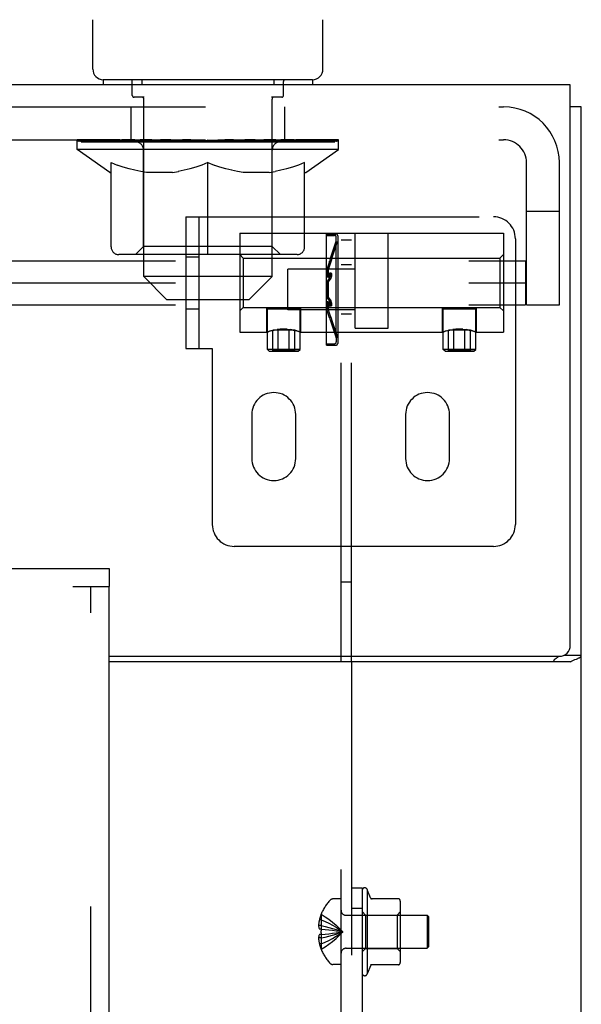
# Model space of a CAD drawing. Header units: inches. Extents: x 0 to 304, y 0 to 196.
# Tile 62 of 129: x 129.3 to 132.5, y 142.13 to 147.73. Entities that reach past the tile are written whole.
import ezdxf

# ---------------------------------------------------------------- set-up
doc = ezdxf.new("R2010")
doc.units = ezdxf.units.IN
doc.header["$LTSCALE"] = 16.696429
doc.header["$MEASUREMENT"] = 0
doc.linetypes.add('HIDDEN', pattern=[0.2, 0.1, -0.1])
doc.layers.get('0').update_dxf_attribs({"linetype": 'CONTINUOUS'})
doc.layers.add('DEFAULT_2', color=8, linetype='HIDDEN')
doc.layers.add('MAIN_DOOR_ASSEMBLY', color=7, linetype='CONTINUOUS')

msp = doc.modelspace()

# ---------------------------------------------------------------- linework, layer by layer
at = {"color": 7, "linetype": 'Continuous'}
for p, q in [((129.7209, 147.4461), (129.7209, 147.7273)), ((131.0309, 147.4461), (131.0309, 147.7273)), ((129.7809, 147.3861), (129.7809, 147.3561)), ((130.9709, 147.3861), (129.7809, 147.3861)), ((130.9709, 147.3861), (130.9709, 147.3561)), ((132.4384, 147.3561), (53.8134, 147.3561)), ((132.4384, 144.1686), (132.4384, 147.3561)), ((132.5009, 147.2311), (132.4384, 147.2311)), ((132.5009, 138.7931), (132.5009, 147.2311)), ((129.8134, 144.1061), (132.3759, 144.1061)), ((132.4403, 144.0749), (129.8134, 144.0749)), ((131.1337, 144.0749), (131.1337, 144.1061)), ((131.1937, 144.0749), (131.1937, 144.1061)), ((132.4034, 144.1125), (132.5009, 144.1125))]:
    msp.add_line(p, q, dxfattribs=at)
at = {"color": 3, "linetype": 'Continuous'}
for points in [[(132.3456, 144.0749), (132.3453, 144.0769), (132.3452, 144.0788), (132.3454, 144.0807), (132.3458, 144.0824), (132.3464, 144.0841), (132.3473, 144.0858), (132.3484, 144.0874), (132.3498, 144.0891), (132.3514, 144.0906), (132.3532, 144.0921), (132.3551, 144.0935), (132.3571, 144.0948), (132.3593, 144.0962)], [(132.3593, 144.0962), (132.3637, 144.0989), (132.3659, 144.1003), (132.3681, 144.1017), (132.3701, 144.1032), (132.3719, 144.1047), (132.3733, 144.1061)]]:
    msp.add_lwpolyline(points, dxfattribs=at)
at = {"color": 7, "linetype": 'Continuous'}
for points in [[(132.4403, 144.0749), (132.4426, 144.0766), (132.4453, 144.0783), (132.4485, 144.0801), (132.4521, 144.0818), (132.456, 144.0835), (132.4602, 144.0851), (132.4644, 144.0868), (132.4727, 144.09)], [(132.4727, 144.09), (132.4766, 144.0916), (132.4803, 144.0931), (132.4838, 144.0947), (132.4869, 144.0963), (132.4898, 144.0979), (132.4925, 144.0997), (132.4949, 144.1015), (132.4968, 144.1032), (132.4983, 144.105), (132.4994, 144.1068), (132.5003, 144.1086), (132.5008, 144.1105), (132.5009, 144.1125)]]:
    msp.add_lwpolyline(points, dxfattribs=at)
for centre, radius, start, end in [((129.7809, 147.4461), 0.06, 180, 270), ((130.9709, 147.4461), 0.06, 270, 360), ((132.3759, 144.1686), 0.0625, 270, 360)]:
    msp.add_arc(centre, radius, start, end, dxfattribs=at)
at = {"layer": 'DEFAULT_2', "color": 8, "linetype": 'HIDDEN'}
for p, q in [((129.9459, 147.2961), (129.9459, 147.3761)), ((130.0009, 147.3861), (130.0009, 147.3561)), ((130.7509, 147.3861), (130.7509, 147.3561)), ((130.8059, 147.2961), (130.8059, 147.3761)), ((130.0132, 147.2861), (129.9559, 147.2861)), ((130.0109, 146.2661), (130.0109, 147.2761)), ((130.7959, 147.2861), (130.7387, 147.2861)), ((130.7409, 146.2661), (130.7409, 147.2761)), ((128.6929, 147.2311), (132.0589, 147.2311)), ((129.9384, 147.0441), (129.9384, 147.2311)), ((130.8134, 147.0441), (130.8134, 147.2311)), ((128.6929, 147.0441), (132.0589, 147.0441)), ((129.6324, 146.9895), (129.6324, 147.0441)), ((129.6437, 147.0364), (129.6437, 147.0441)), ((129.6543, 147.0325), (129.6543, 147.0364)), ((129.6543, 147.0325), (131.0975, 147.0325)), ((129.6647, 147.0325), (129.6647, 147.0364)), ((129.6659, 147.0325), (129.6659, 147.0364)), ((129.6773, 147.0364), (129.6773, 147.0441)), ((129.6967, 147.0325), (129.6967, 147.0364)), ((129.699, 147.0325), (129.699, 147.0364)), ((129.732, 147.0364), (129.732, 147.0441)), ((129.7494, 147.0325), (129.7494, 147.0364)), ((129.7526, 147.0325), (129.7526, 147.0364)), ((129.9891, 147.036), (129.7601, 147.036)), ((129.8064, 147.0364), (129.8064, 147.0441)), ((129.8077, 147.0325), (129.8077, 147.036)), ((129.8084, 147.0325), (129.8084, 147.036)), ((129.8115, 147.0325), (129.8115, 147.036)), ((129.8211, 147.0325), (129.8211, 147.0364)), ((129.8213, 147.0325), (129.8213, 147.036)), ((129.8253, 147.0325), (129.8253, 147.0364)), ((129.8284, 147.0325), (129.8284, 147.0372)), ((129.8324, 147.0325), (129.8324, 147.036)), ((129.8517, 147.0325), (129.8517, 147.036)), ((129.8698, 147.0325), (129.8698, 147.036)), ((129.8722, 147.0325), (129.8722, 147.0392)), ((129.898, 147.0364), (129.898, 147.0441)), ((129.898, 147.0325), (129.898, 147.036)), ((129.9096, 147.0325), (129.9096, 147.0364)), ((129.9146, 147.0325), (129.9146, 147.0364)), ((129.9225, 147.0325), (129.9225, 147.036)), ((129.9382, 147.0325), (129.9382, 147.0409)), ((129.9588, 147.0325), (129.9588, 147.036)), ((129.9616, 147.0325), (129.9616, 147.036)), ((129.9891, 147.0325), (129.9891, 147.036)), ((130.0674, 147.036), (130.0017, 147.036)), ((130.0042, 147.0364), (130.0042, 147.0441)), ((130.0123, 147.0325), (130.0123, 147.0364)), ((130.018, 147.0325), (130.018, 147.0364)), ((130.0246, 147.0325), (130.0246, 147.0423)), ((130.0323, 147.0325), (130.0323, 147.036)), ((130.0436, 147.0325), (130.0436, 147.036)), ((130.0674, 147.0325), (130.0674, 147.036)), ((130.1551, 147.036), (130.0925, 147.036)), ((130.1163, 147.0325), (130.1163, 147.036)), ((130.1216, 147.0364), (130.1216, 147.0441)), ((130.1261, 147.0325), (130.1261, 147.0364)), ((130.1288, 147.0325), (130.1288, 147.0433)), ((130.1322, 147.0325), (130.1322, 147.0364)), ((130.1415, 147.0325), (130.1415, 147.0365)), ((130.1551, 147.0325), (130.1551, 147.036)), ((130.2495, 147.036), (130.1919, 147.036)), ((130.2081, 147.0325), (130.2081, 147.036)), ((130.2412, 147.036), (130.3332, 147.0416)), ((130.2468, 147.0364), (130.2468, 147.0441)), ((130.2475, 147.044), (130.2468, 147.0441)), ((130.2474, 147.0325), (130.2474, 147.0364)), ((130.2475, 147.0364), (130.2475, 147.0439)), ((130.2495, 147.0325), (130.2495, 147.036)), ((130.2524, 147.0325), (130.2524, 147.0367)), ((130.2538, 147.0325), (130.2538, 147.0364)), ((130.2968, 147.036), (130.3702, 147.036)), ((130.305, 147.0325), (130.305, 147.036)), ((130.3085, 147.036), (130.3085, 147.0401)), ((130.3332, 147.036), (130.3332, 147.0416)), ((130.3477, 147.0325), (130.3477, 147.036)), ((130.3729, 147.0365), (130.3727, 147.0364)), ((130.3727, 147.0325), (130.3727, 147.0364)), ((130.373, 147.0325), (130.373, 147.0365)), ((130.3759, 147.0364), (130.3759, 147.0441)), ((130.3759, 147.0441), (130.5107, 147.036)), ((130.3789, 147.0325), (130.3789, 147.0365)), ((130.3789, 147.0365), (130.3792, 147.0364)), ((130.3792, 147.0325), (130.3792, 147.0364)), ((130.4041, 147.0325), (130.4041, 147.036)), ((130.4041, 147.036), (130.455, 147.036)), ((130.4468, 147.0325), (130.4468, 147.036)), ((130.498, 147.0325), (130.498, 147.0364)), ((130.4994, 147.0325), (130.4994, 147.0367)), ((130.5024, 147.0325), (130.5024, 147.036)), ((130.5024, 147.036), (130.56, 147.036)), ((130.5044, 147.044), (130.505, 147.0441)), ((130.5044, 147.0364), (130.5044, 147.0439)), ((130.5045, 147.0325), (130.5045, 147.0364)), ((130.505, 147.0364), (130.505, 147.0441)), ((130.5438, 147.0325), (130.5438, 147.036)), ((130.5968, 147.0325), (130.5968, 147.036)), ((130.5968, 147.036), (130.6594, 147.036)), ((130.6103, 147.0325), (130.6103, 147.0365)), ((130.6197, 147.0325), (130.6197, 147.0364)), ((130.6231, 147.0325), (130.6231, 147.0433)), ((130.6258, 147.0325), (130.6258, 147.0364)), ((130.6302, 147.0364), (130.6302, 147.0441)), ((130.6356, 147.0325), (130.6356, 147.036)), ((130.6845, 147.0325), (130.6845, 147.036)), ((130.6845, 147.036), (130.7501, 147.036)), ((130.7083, 147.0325), (130.7083, 147.036)), ((130.7195, 147.0325), (130.7195, 147.036)), ((130.7272, 147.0325), (130.7272, 147.0423)), ((130.7339, 147.0325), (130.7339, 147.0364)), ((130.7396, 147.0325), (130.7396, 147.0364)), ((130.7477, 147.0364), (130.7477, 147.0441)), ((130.7628, 147.0325), (130.7628, 147.036)), ((130.7628, 147.036), (130.9917, 147.036)), ((130.7903, 147.0325), (130.7903, 147.036)), ((130.793, 147.0325), (130.793, 147.036)), ((130.8136, 147.0325), (130.8136, 147.0409)), ((130.8293, 147.0325), (130.8293, 147.036)), ((130.8373, 147.0325), (130.8373, 147.0364)), ((130.8423, 147.0325), (130.8423, 147.0364)), ((130.8538, 147.0364), (130.8538, 147.0441)), ((130.8539, 147.0325), (130.8539, 147.036)), ((130.8797, 147.0325), (130.8797, 147.0392)), ((130.8821, 147.0325), (130.8821, 147.036)), ((130.9002, 147.0325), (130.9002, 147.036)), ((130.9195, 147.0325), (130.9195, 147.036)), ((130.9234, 147.0325), (130.9234, 147.0372)), ((130.9266, 147.0325), (130.9266, 147.0364)), ((130.9306, 147.0325), (130.9306, 147.036)), ((130.9308, 147.0325), (130.9308, 147.0364)), ((130.9404, 147.0325), (130.9404, 147.036)), ((130.9435, 147.0325), (130.9435, 147.036)), ((130.9441, 147.0325), (130.9441, 147.036)), ((130.9455, 147.0364), (130.9455, 147.0441)), ((130.9992, 147.0325), (130.9992, 147.0364)), ((131.0025, 147.0325), (131.0025, 147.0364)), ((131.0198, 147.0364), (131.0198, 147.0441)), ((131.0529, 147.0325), (131.0529, 147.0364)), ((131.0551, 147.0325), (131.0551, 147.0364)), ((131.0746, 147.0364), (131.0746, 147.0441)), ((131.086, 147.0325), (131.086, 147.0364)), ((131.0871, 147.0325), (131.0871, 147.0364)), ((131.0975, 147.0325), (131.0975, 147.0364)), ((131.1081, 147.0364), (131.1081, 147.0441)), ((131.1194, 146.9895), (131.1194, 147.0441)), ((131.1194, 146.9895), (129.6324, 146.9895)), ((129.8188, 146.8589), (129.6324, 146.9895)), ((130.01, 146.4375), (130.01, 146.9859)), ((130.7418, 146.4375), (130.7418, 146.9859)), ((130.933, 146.8589), (131.1194, 146.9895)), ((129.8254, 146.4343), (129.8254, 146.914)), ((129.8254, 146.914), (129.8602, 146.9006)), ((129.8943, 146.8889), (129.8598, 146.9007)), ((129.9278, 146.8789), (129.8937, 146.8891)), ((129.9608, 146.8706), (129.9271, 146.8791)), ((129.9938, 146.8639), (129.9603, 146.8707)), ((130.0266, 146.8589), (129.9935, 146.864)), ((130.1748, 146.8589), (130.2079, 146.864)), ((130.2411, 146.8707), (130.2076, 146.8639)), ((130.2742, 146.8791), (130.2405, 146.8706)), ((130.3076, 146.8891), (130.2736, 146.8789)), ((130.3416, 146.9007), (130.3071, 146.8889)), ((130.3759, 146.914), (130.3412, 146.9006)), ((130.3759, 146.3909), (130.3759, 146.914)), ((130.3759, 146.914), (130.4107, 146.9006)), ((130.4448, 146.8889), (130.4103, 146.9007)), ((130.4783, 146.8789), (130.4442, 146.8891)), ((130.5113, 146.8706), (130.4776, 146.8791)), ((130.5443, 146.8639), (130.5108, 146.8707)), ((130.5771, 146.8589), (130.544, 146.864)), ((130.7253, 146.8589), (130.7584, 146.864)), ((130.7916, 146.8707), (130.7581, 146.8639)), ((130.8247, 146.8791), (130.791, 146.8706)), ((130.8581, 146.8891), (130.8241, 146.8789)), ((130.8921, 146.9007), (130.8576, 146.8889)), ((130.9264, 146.914), (130.8917, 146.9006)), ((130.9264, 146.4343), (130.9264, 146.914)), ((132.1889, 146.1061), (132.1889, 146.9141)), ((132.3759, 146.1061), (132.3759, 146.9141)), ((129.8188, 146.8589), (129.8254, 146.8589)), ((130.1748, 146.8589), (130.0266, 146.8589)), ((130.7253, 146.8589), (130.5771, 146.8589)), ((130.9264, 146.8589), (130.933, 146.8589)), ((130.2509, 146.6061), (130.2509, 145.8561)), ((130.2509, 146.6061), (132.0009, 146.6061)), ((130.3259, 145.8561), (130.3259, 146.6061)), ((132.3759, 146.6361), (132.1889, 146.6361)), ((130.5574, 146.5121), (130.5574, 145.9501)), ((130.5574, 146.5121), (132.0574, 146.5121)), ((131.0517, 146.5001), (131.0517, 146.5081)), ((131.0517, 146.5081), (131.1047, 146.5081)), ((131.0517, 145.8841), (131.0517, 146.5001)), ((131.0517, 146.5001), (131.0967, 146.5001)), ((131.1067, 146.4671), (131.1067, 146.4901)), ((131.1147, 146.4981), (131.1147, 145.8861)), ((131.1337, 144.1061), (131.1337, 146.4734)), ((131.1937, 146.4734), (131.1337, 146.4734)), ((131.1937, 144.1061), (131.1937, 146.4734)), ((131.2137, 145.9721), (131.2137, 146.5121)), ((131.4012, 145.9721), (131.4012, 146.5121)), ((132.0574, 146.5121), (132.0574, 145.9501)), ((132.1259, 146.4811), (132.1259, 144.8561)), ((130.01, 146.4375), (129.9634, 146.3909)), ((130.7418, 146.4375), (130.01, 146.4375)), ((130.7418, 146.4375), (130.7884, 146.3909)), ((131.072, 146.3649), (131.1067, 146.4671)), ((131.0795, 146.3623), (131.1144, 146.465)), ((131.1067, 145.9171), (131.1067, 146.4671)), ((131.1147, 146.4666), (131.1144, 146.465)), ((130.883, 146.3909), (129.8688, 146.3909)), ((130.2509, 146.3791), (130.3259, 146.3791)), ((130.5774, 146.3716), (130.5574, 146.3916)), ((130.5774, 146.3716), (130.5774, 146.0906)), ((130.5774, 146.3716), (132.0374, 146.3716)), ((131.0704, 146.36), (131.0693, 146.3563)), ((131.0716, 146.3638), (131.0704, 146.3599)), ((131.072, 146.365), (131.0713, 146.3627)), ((131.0796, 146.3624), (131.072, 146.365)), ((131.078, 146.3574), (131.0768, 146.3538)), ((131.0792, 146.3612), (131.078, 146.3574)), ((131.0796, 146.3624), (131.0788, 146.3601)), ((132.0374, 146.3716), (132.0574, 146.3916)), ((132.0374, 146.3716), (132.0374, 146.0906)), ((125.1824, 146.3561), (132.1824, 146.3561)), ((130.8317, 146.0766), (130.8317, 146.3076)), ((131.2137, 146.3076), (130.8317, 146.3076)), ((131.0679, 146.3522), (131.0527, 146.3071)), ((131.0527, 146.3071), (131.0527, 146.2629)), ((131.0603, 146.3046), (131.0527, 146.3071)), ((131.0755, 146.3496), (131.0603, 146.3046)), ((131.0603, 146.3046), (131.0603, 146.2613)), ((131.0671, 146.35), (131.0686, 146.3543)), ((131.0693, 146.3564), (131.0679, 146.3522)), ((131.0747, 146.3474), (131.0762, 146.3518)), ((131.0755, 146.3497), (131.0775, 146.3557)), ((131.1937, 146.3326), (131.1337, 146.3326)), ((132.1824, 146.3561), (132.1824, 146.1061)), ((130.7409, 146.2661), (130.0109, 146.2661)), ((130.1409, 146.1361), (130.0109, 146.2661)), ((130.6109, 146.1361), (130.7409, 146.2661)), ((131.0671, 146.2843), (131.0527, 146.2629)), ((131.0603, 146.2613), (131.0527, 146.2629)), ((131.0671, 146.2579), (131.0527, 146.2363)), ((131.0747, 146.2828), (131.0603, 146.2613)), ((131.0747, 146.2568), (131.0603, 146.2354)), ((131.0671, 146.2843), (131.0679, 146.2852)), ((131.0679, 146.2591), (131.0671, 146.2579)), ((131.0699, 146.2642), (131.0693, 146.2623)), ((131.0774, 146.2848), (131.0698, 146.2862)), ((131.0774, 146.2848), (131.0698, 146.2862)), ((131.0704, 146.2663), (131.0699, 146.2641)), ((131.0709, 146.2684), (131.0704, 146.2661)), ((131.0713, 146.2705), (131.0709, 146.2682)), ((131.0716, 146.2727), (131.0713, 146.2703)), ((131.0718, 146.2748), (131.0716, 146.2724)), ((131.0747, 146.2828), (131.0755, 146.2837)), ((131.0755, 146.258), (131.0747, 146.2568)), ((131.0775, 146.2631), (131.0768, 146.2612)), ((131.0775, 146.2631), (131.078, 146.2651)), ((131.0789, 146.2693), (131.0785, 146.2671)), ((131.0792, 146.2715), (131.0788, 146.2692)), ((131.0794, 146.2735), (131.0792, 146.2712)), ((125.1824, 146.2311), (132.1824, 146.2311)), ((131.0527, 146.2363), (131.0527, 146.1479)), ((131.0603, 146.2354), (131.0527, 146.2363)), ((131.0603, 146.2354), (131.0603, 146.1489)), ((130.1409, 146.1361), (130.6109, 146.1361)), ((131.0603, 146.1489), (131.0527, 146.1479)), ((131.0527, 146.1479), (131.0671, 146.1264)), ((131.0603, 146.1489), (131.0747, 146.1275)), ((125.1824, 146.1061), (132.1824, 146.1061)), ((130.2509, 146.0831), (130.3259, 146.0831)), ((130.5774, 146.0906), (130.5574, 146.0706)), ((130.5774, 146.0906), (132.0374, 146.0906)), ((130.7109, 145.9501), (130.7109, 146.0906)), ((130.7242, 146.0906), (130.7142, 146.0806)), ((130.7142, 145.8521), (130.7142, 146.0806)), ((130.9007, 146.0806), (130.7142, 146.0806)), ((130.8907, 146.0906), (130.9007, 146.0806)), ((130.9007, 145.8521), (130.9007, 146.0806)), ((130.9039, 145.9501), (130.9039, 146.0906)), ((131.0603, 146.1229), (131.0527, 146.1214)), ((131.0527, 146.1214), (131.0527, 146.0771)), ((131.0527, 146.1214), (131.0671, 146.1)), ((131.0603, 146.0797), (131.0527, 146.0771)), ((131.0679, 146.0321), (131.0527, 146.0771)), ((131.0603, 146.1229), (131.0603, 146.0797)), ((131.0603, 146.1229), (131.0747, 146.1015)), ((131.0755, 146.0346), (131.0603, 146.0797)), ((131.0671, 146.1264), (131.0679, 146.1251)), ((131.0679, 146.099), (131.0671, 146.1)), ((131.0686, 146.1237), (131.0679, 146.1251)), ((131.0686, 146.1237), (131.0693, 146.1219)), ((131.0693, 146.122), (131.0699, 146.12)), ((131.0698, 146.098), (131.0774, 146.0995)), ((131.0698, 146.098), (131.0774, 146.0995)), ((131.0699, 146.1201), (131.0704, 146.118)), ((131.0704, 146.1181), (131.0709, 146.1159)), ((131.0709, 146.116), (131.0713, 146.1137)), ((131.0713, 146.1139), (131.0716, 146.1116)), ((131.0747, 146.1275), (131.0755, 146.1262)), ((131.0755, 146.1005), (131.0747, 146.1015)), ((131.0762, 146.1248), (131.0755, 146.1262)), ((131.0762, 146.1248), (131.0768, 146.123)), ((131.0768, 146.1231), (131.0775, 146.1211)), ((131.0774, 146.1212), (131.078, 146.1191)), ((131.078, 146.1193), (131.0785, 146.117)), ((131.0785, 146.1172), (131.0789, 146.1149)), ((131.7109, 145.9501), (131.7109, 146.0906)), ((131.7242, 146.0906), (131.7142, 146.0806)), ((131.7142, 145.8521), (131.7142, 146.0806)), ((131.9007, 146.0806), (131.7142, 146.0806)), ((131.8907, 146.0906), (131.9007, 146.0806)), ((131.9007, 145.8521), (131.9007, 146.0806)), ((131.9039, 145.9501), (131.9039, 146.0906)), ((132.0374, 146.0906), (132.0574, 146.0706)), ((132.1889, 146.1061), (132.3759, 146.1061)), ((131.2137, 146.0766), (130.8317, 146.0766)), ((131.0671, 146.0343), (131.0686, 146.0299)), ((131.0679, 146.0321), (131.0693, 146.0279)), ((131.0693, 146.0279), (131.0704, 146.0242)), ((131.0704, 146.0243), (131.0716, 146.0205)), ((131.072, 146.0193), (131.0796, 146.0218)), ((131.0747, 146.0368), (131.0762, 146.0325)), ((131.0755, 146.0346), (131.0768, 146.0304)), ((131.0762, 146.0325), (131.0775, 146.0285)), ((131.0774, 146.0286), (131.0785, 146.0253)), ((131.0796, 146.0218), (131.0794, 146.0224)), ((131.0795, 146.022), (131.1144, 145.9192)), ((131.1937, 146.0516), (131.1337, 146.0516)), ((131.0716, 146.0206), (131.072, 146.0193)), ((131.072, 146.0193), (131.0719, 146.0194)), ((131.072, 146.0194), (131.1067, 145.9171)), ((131.2137, 145.9721), (131.4012, 145.9721)), ((130.5574, 145.9501), (130.7109, 145.9501)), ((130.7109, 145.9501), (130.7128, 145.9508)), ((130.7114, 145.9503), (130.7109, 145.9501)), ((130.727, 145.9552), (130.7325, 145.9568)), ((130.7325, 145.9568), (130.7387, 145.9584)), ((130.7387, 145.9584), (130.7456, 145.9601)), ((130.7451, 145.8445), (130.7451, 145.9606)), ((130.8698, 145.9606), (130.7451, 145.9606)), ((130.7455, 145.9601), (130.753, 145.9617)), ((130.7529, 145.9617), (130.7609, 145.9632)), ((130.7763, 145.8445), (130.7763, 145.9606)), ((130.8386, 145.8445), (130.8386, 145.9606)), ((130.854, 145.9631), (130.8455, 145.9645)), ((130.8698, 145.8445), (130.8698, 145.9606)), ((130.8927, 145.9538), (130.8879, 145.9552)), ((130.9021, 145.9508), (130.8998, 145.9515)), ((130.9039, 145.9501), (131.7109, 145.9501)), ((131.1067, 145.9171), (131.1067, 145.8941)), ((131.1147, 145.9176), (131.1144, 145.9192)), ((131.7109, 145.9501), (131.7128, 145.9508)), ((131.7114, 145.9503), (131.7109, 145.9501)), ((131.727, 145.9552), (131.7325, 145.9568)), ((131.7325, 145.9568), (131.7387, 145.9584)), ((131.7387, 145.9584), (131.7456, 145.9601)), ((131.7451, 145.8445), (131.7451, 145.9606)), ((131.8698, 145.9606), (131.7451, 145.9606)), ((131.7455, 145.9601), (131.753, 145.9617)), ((131.7529, 145.9617), (131.7609, 145.9632)), ((131.7763, 145.8445), (131.7763, 145.9606)), ((131.8386, 145.8445), (131.8386, 145.9606)), ((131.854, 145.9631), (131.8455, 145.9645)), ((131.8698, 145.8445), (131.8698, 145.9606)), ((131.8927, 145.9538), (131.8879, 145.9552)), ((131.9021, 145.9508), (131.8998, 145.9515)), ((131.9039, 145.9501), (132.0574, 145.9501)), ((130.2509, 145.8561), (130.4009, 145.8561)), ((130.4009, 145.8561), (130.4009, 144.8561)), ((131.0517, 145.8761), (131.0517, 145.8841)), ((131.0517, 145.8841), (131.0967, 145.8841)), ((131.0517, 145.8761), (131.1047, 145.8761)), ((130.9007, 145.8521), (130.7142, 145.8521)), ((130.7255, 145.8422), (130.7142, 145.8521)), ((130.7255, 145.8422), (130.7451, 145.8445)), ((130.7255, 145.8422), (130.8894, 145.8422)), ((130.8894, 145.8422), (130.8698, 145.8445)), ((130.8894, 145.8422), (130.9007, 145.8521)), ((131.9007, 145.8521), (131.7142, 145.8521)), ((131.7255, 145.8422), (131.7142, 145.8521)), ((131.7255, 145.8422), (131.7451, 145.8445)), ((131.7255, 145.8422), (131.8894, 145.8422)), ((131.8894, 145.8422), (131.8698, 145.8445)), ((131.8894, 145.8422), (131.9007, 145.8521)), ((130.6259, 145.4811), (130.6259, 145.2311)), ((130.8759, 145.2311), (130.8759, 145.4811)), ((131.5009, 145.4811), (131.5009, 145.2311)), ((131.7509, 145.2311), (131.7509, 145.4811)), ((132.0009, 144.7311), (130.5259, 144.7311)), ((131.1937, 144.5271), (131.1337, 144.5271)), ((131.1337, 141.2234), (131.1337, 144.0749)), ((131.1937, 144.0749), (131.1937, 137.5389)), ((131.1937, 142.7889), (131.2537, 142.7889)), ((131.2537, 142.7889), (131.2537, 137.5389)), ((131.2837, 142.3039), (131.2837, 142.7739)), ((131.3013, 142.7328), (131.2837, 142.7739)), ((131.1337, 142.7254), (131.0871, 142.7254)), ((131.4601, 142.7264), (131.3004, 142.7264)), ((131.1937, 142.6726), (131.2537, 142.6726)), ((131.4727, 142.3872), (131.4727, 142.6906)), ((131.0203, 142.6074), (131.0103, 142.6074)), ((131.0207, 142.6381), (131.0203, 142.6384)), ((131.0203, 142.6372), (131.0207, 142.6381)), ((131.0203, 142.6372), (131.0203, 142.5544)), ((131.1619, 142.6329), (131.6237, 142.6329)), ((131.2737, 142.6339), (131.2537, 142.6539)), ((131.2737, 142.6339), (131.2737, 142.4439)), ((131.2737, 142.6339), (131.4527, 142.6339)), ((131.4527, 142.6339), (131.4727, 142.6539)), ((131.4527, 142.6339), (131.4527, 142.4439)), ((131.6237, 142.6329), (131.6237, 142.4449)), ((131.6337, 142.6229), (131.6237, 142.6329)), ((131.6337, 142.4549), (131.6337, 142.6229)), ((131.0203, 142.5738), (131.0054, 142.5738)), ((131.0203, 142.5544), (131.0103, 142.5544)), ((131.0203, 142.5544), (131.0207, 142.5543)), ((131.0203, 142.5544), (131.0428, 142.5522)), ((131.0203, 142.504), (131.0054, 142.504)), ((131.0203, 142.5234), (131.0103, 142.5234)), ((131.0203, 142.5234), (131.0428, 142.5255)), ((131.0203, 142.5234), (131.0203, 142.4406)), ((131.0207, 142.5234), (131.0203, 142.5234)), ((131.0425, 142.5255), (131.0643, 142.5279)), ((131.064, 142.5278), (131.0852, 142.5303)), ((131.085, 142.5303), (131.1055, 142.533)), ((131.0203, 142.4704), (131.0103, 142.4704)), ((131.0207, 142.4396), (131.0203, 142.4406)), ((131.0207, 142.4396), (131.0203, 142.4394)), ((131.1619, 142.4449), (131.6237, 142.4449)), ((131.2737, 142.4439), (131.2537, 142.4239)), ((131.2737, 142.4439), (131.4527, 142.4439)), ((131.4527, 142.4439), (131.4727, 142.4239)), ((131.6337, 142.4549), (131.6237, 142.4449)), ((131.1337, 142.3524), (131.0871, 142.3524)), ((131.3013, 142.3449), (131.2837, 142.3039)), ((131.4601, 142.3514), (131.3004, 142.3514))]:
    msp.add_line(p, q, dxfattribs=at)
for points in [[(131.0698, 146.2862), (131.0693, 146.2862), (131.0686, 146.2859), (131.0679, 146.2852)], [(131.0679, 146.2591), (131.0686, 146.2606), (131.0693, 146.2623)], [(131.0686, 146.2859), (131.0693, 146.2862), (131.0698, 146.2862)], [(131.0718, 146.2748), (131.072, 146.2768), (131.072, 146.2787), (131.0719, 146.2804), (131.0718, 146.282), (131.0716, 146.2833), (131.0713, 146.2845), (131.0709, 146.2853), (131.0704, 146.2859), (131.0698, 146.2862)], [(131.0698, 146.2862), (131.0699, 146.2862), (131.0704, 146.2859), (131.0709, 146.2853), (131.0713, 146.2844), (131.0716, 146.2832), (131.0718, 146.2818), (131.072, 146.2802), (131.072, 146.2785), (131.0719, 146.2765), (131.0718, 146.2745)], [(131.0774, 146.2848), (131.0768, 146.2847), (131.0762, 146.2844), (131.0755, 146.2837)], [(131.0755, 146.2581), (131.0762, 146.2595), (131.0768, 146.2612)], [(131.0762, 146.2844), (131.0768, 146.2847), (131.0774, 146.2848)], [(131.0794, 146.2735), (131.0795, 146.2755), (131.0796, 146.2774), (131.0795, 146.2791), (131.0794, 146.2806), (131.0792, 146.282), (131.0788, 146.2831), (131.0785, 146.2839), (131.078, 146.2845), (131.0774, 146.2848)], [(131.0774, 146.2848), (131.078, 146.2845), (131.0785, 146.2839), (131.0789, 146.283), (131.0792, 146.2819), (131.0794, 146.2805), (131.0795, 146.2789), (131.0796, 146.2772), (131.0795, 146.2753), (131.0794, 146.2733)], [(131.0785, 146.2672), (131.078, 146.265), (131.0774, 146.263)], [(131.0679, 146.099), (131.0686, 146.0984), (131.0693, 146.0981), (131.0698, 146.098)], [(131.0698, 146.098), (131.0693, 146.0981), (131.0686, 146.0984)], [(131.0716, 146.1118), (131.0718, 146.1095), (131.072, 146.1075), (131.072, 146.1056), (131.0719, 146.1038), (131.0718, 146.1023), (131.0716, 146.1009), (131.0713, 146.0998), (131.0709, 146.0989), (131.0704, 146.0983), (131.0698, 146.098)], [(131.0698, 146.098), (131.0699, 146.0981), (131.0704, 146.0984), (131.0709, 146.099), (131.0713, 146.0999), (131.0716, 146.101), (131.0718, 146.1024), (131.072, 146.104), (131.072, 146.1058), (131.0719, 146.1077), (131.0718, 146.1097)], [(131.0755, 146.1005), (131.0762, 146.0999), (131.0768, 146.0995), (131.0774, 146.0995)], [(131.0774, 146.0995), (131.0768, 146.0995), (131.0762, 146.0999)], [(131.0788, 146.1151), (131.0792, 146.1128), (131.0794, 146.1107), (131.0795, 146.1087), (131.0796, 146.1069), (131.0795, 146.1051), (131.0794, 146.1036), (131.0792, 146.1023), (131.0788, 146.1012), (131.0785, 146.1003), (131.078, 146.0998), (131.0774, 146.0995)], [(131.0774, 146.0995), (131.078, 146.0998), (131.0785, 146.1004), (131.0789, 146.1013), (131.0792, 146.1024), (131.0794, 146.1038), (131.0795, 146.1053), (131.0796, 146.1071), (131.0795, 146.109), (131.0794, 146.111), (131.0792, 146.113)], [(131.0785, 146.0254), (131.0795, 146.022), (131.0796, 146.0218)], [(130.7609, 145.9631), (130.7694, 145.9645), (130.7784, 145.9656), (130.7878, 145.9665), (130.7975, 145.967), (130.8074, 145.9672)], [(130.8074, 145.9672), (130.7974, 145.967), (130.7878, 145.9665), (130.7784, 145.9656), (130.7694, 145.9645)], [(130.8271, 145.9665), (130.8174, 145.967), (130.8074, 145.9672)], [(130.8174, 145.967), (130.8271, 145.9665), (130.8365, 145.9656), (130.8455, 145.9645), (130.8539, 145.9632), (130.8619, 145.9617), (130.8693, 145.9601), (130.8761, 145.9584), (130.8823, 145.9568), (130.8879, 145.9552), (130.8926, 145.9538), (130.8966, 145.9526), (130.8998, 145.9515), (130.9021, 145.9508), (130.9039, 145.9501)], [(131.7609, 145.9631), (131.7694, 145.9645), (131.7784, 145.9656), (131.7878, 145.9665), (131.7975, 145.967), (131.8074, 145.9672)], [(131.8074, 145.9672), (131.7974, 145.967), (131.7878, 145.9665), (131.7784, 145.9656), (131.7694, 145.9645)], [(131.8271, 145.9665), (131.8174, 145.967), (131.8074, 145.9672)], [(131.8174, 145.967), (131.8271, 145.9665), (131.8365, 145.9656), (131.8455, 145.9645), (131.8539, 145.9632), (131.8619, 145.9617), (131.8693, 145.9601), (131.8761, 145.9584), (131.8823, 145.9568), (131.8879, 145.9552), (131.8926, 145.9538), (131.8966, 145.9526), (131.8998, 145.9515), (131.9021, 145.9508), (131.9039, 145.9501)], [(130.7325, 145.9568), (130.727, 145.9552), (130.7222, 145.9538), (130.7182, 145.9525), (130.7151, 145.9515), (130.7128, 145.9508)], [(130.7128, 145.9508), (130.7151, 145.9515), (130.7182, 145.9526), (130.7222, 145.9538)], [(130.8824, 145.9568), (130.8762, 145.9584), (130.8693, 145.9601), (130.8619, 145.9617)], [(131.7325, 145.9568), (131.727, 145.9552), (131.7222, 145.9538), (131.7182, 145.9525), (131.7151, 145.9515), (131.7128, 145.9508)], [(131.7128, 145.9508), (131.7151, 145.9515), (131.7182, 145.9526), (131.7222, 145.9538)], [(131.8824, 145.9568), (131.8762, 145.9584), (131.8693, 145.9601), (131.8619, 145.9617)], [(130.7494, 145.8449), (130.7483, 145.8448), (130.7472, 145.8447), (130.7461, 145.8446), (130.7451, 145.8445)], [(130.7494, 145.8449), (130.7504, 145.845), (130.7515, 145.845), (130.7526, 145.8451)], [(130.7763, 145.8445), (130.7744, 145.8447), (130.7725, 145.8448), (130.7707, 145.845), (130.769, 145.8451), (130.7673, 145.8451), (130.7657, 145.8452), (130.7642, 145.8452), (130.7628, 145.8453), (130.7614, 145.8453), (130.7602, 145.8453), (130.759, 145.8453), (130.7579, 145.8453), (130.7568, 145.8452), (130.7557, 145.8452), (130.7547, 145.8452), (130.7536, 145.8451), (130.7526, 145.8451)], [(130.7547, 145.8452), (130.7557, 145.8452), (130.7568, 145.8452), (130.7579, 145.8453), (130.759, 145.8453), (130.7602, 145.8453), (130.7615, 145.8453), (130.7628, 145.8453)], [(130.7642, 145.8452), (130.7657, 145.8452), (130.7673, 145.8451), (130.769, 145.8451), (130.7707, 145.845), (130.7725, 145.8448), (130.7744, 145.8447), (130.7763, 145.8445)], [(130.8623, 145.8451), (130.8612, 145.8451), (130.8602, 145.8452), (130.8591, 145.8452), (130.8581, 145.8452), (130.857, 145.8453), (130.8558, 145.8453), (130.8547, 145.8453), (130.8534, 145.8453), (130.8521, 145.8453), (130.8506, 145.8452), (130.8491, 145.8452), (130.8475, 145.8451), (130.8459, 145.8451), (130.8441, 145.845), (130.8423, 145.8448), (130.8405, 145.8447), (130.8386, 145.8445)], [(130.8386, 145.8445), (130.8405, 145.8447), (130.8423, 145.8448), (130.8441, 145.845)], [(130.8459, 145.8451), (130.8475, 145.8451), (130.8491, 145.8452), (130.8507, 145.8452), (130.8521, 145.8453), (130.8534, 145.8453), (130.8547, 145.8453), (130.8558, 145.8453), (130.857, 145.8453), (130.8581, 145.8452), (130.8591, 145.8452), (130.8602, 145.8452)], [(130.8623, 145.8451), (130.8634, 145.845), (130.8644, 145.845), (130.8655, 145.8449)], [(130.8698, 145.8445), (130.8687, 145.8446), (130.8677, 145.8447), (130.8666, 145.8448), (130.8655, 145.8449)], [(131.7494, 145.8449), (131.7483, 145.8448), (131.7472, 145.8447), (131.7461, 145.8446), (131.7451, 145.8445)], [(131.7494, 145.8449), (131.7504, 145.845), (131.7515, 145.845), (131.7526, 145.8451)], [(131.7763, 145.8445), (131.7744, 145.8447), (131.7725, 145.8448), (131.7707, 145.845), (131.769, 145.8451), (131.7673, 145.8451), (131.7657, 145.8452), (131.7642, 145.8452), (131.7628, 145.8453), (131.7614, 145.8453), (131.7602, 145.8453), (131.759, 145.8453), (131.7579, 145.8453), (131.7568, 145.8452), (131.7557, 145.8452), (131.7547, 145.8452), (131.7536, 145.8451), (131.7526, 145.8451)], [(131.7547, 145.8452), (131.7557, 145.8452), (131.7568, 145.8452), (131.7579, 145.8453), (131.759, 145.8453), (131.7602, 145.8453), (131.7615, 145.8453), (131.7628, 145.8453)], [(131.7642, 145.8452), (131.7657, 145.8452), (131.7673, 145.8451), (131.769, 145.8451), (131.7707, 145.845), (131.7725, 145.8448), (131.7744, 145.8447), (131.7763, 145.8445)], [(131.8623, 145.8451), (131.8612, 145.8451), (131.8602, 145.8452), (131.8591, 145.8452), (131.8581, 145.8452), (131.857, 145.8453), (131.8558, 145.8453), (131.8547, 145.8453), (131.8534, 145.8453), (131.8521, 145.8453), (131.8506, 145.8452), (131.8491, 145.8452), (131.8475, 145.8451), (131.8459, 145.8451), (131.8441, 145.845), (131.8423, 145.8448), (131.8405, 145.8447), (131.8386, 145.8445)], [(131.8386, 145.8445), (131.8405, 145.8447), (131.8423, 145.8448), (131.8441, 145.845)], [(131.8459, 145.8451), (131.8475, 145.8451), (131.8491, 145.8452), (131.8507, 145.8452), (131.8521, 145.8453), (131.8534, 145.8453), (131.8547, 145.8453), (131.8558, 145.8453), (131.857, 145.8453), (131.8581, 145.8452), (131.8591, 145.8452), (131.8602, 145.8452)], [(131.8623, 145.8451), (131.8634, 145.845), (131.8644, 145.845), (131.8655, 145.8449)], [(131.8698, 145.8445), (131.8687, 145.8446), (131.8677, 145.8447), (131.8666, 145.8448), (131.8655, 145.8449)], [(131.0103, 142.6074), (131.0093, 142.6029), (131.0084, 142.5986), (131.0076, 142.5943), (131.007, 142.5901), (131.0065, 142.5859), (131.006, 142.5819), (131.0056, 142.5778), (131.0054, 142.5738)], [(131.0203, 142.6074), (131.0425, 142.5979), (131.064, 142.5877), (131.085, 142.5767), (131.1054, 142.5649), (131.1251, 142.5523), (131.1443, 142.5389)], [(131.0207, 142.6381), (131.0428, 142.6244), (131.0643, 142.6096), (131.0852, 142.5936), (131.1055, 142.5765), (131.1252, 142.5583), (131.1443, 142.5389)], [(131.0054, 142.5738), (131.0058, 142.5706), (131.0063, 142.5673), (131.0071, 142.5641), (131.008, 142.5608), (131.009, 142.5576), (131.0103, 142.5544)], [(131.0203, 142.5738), (131.0425, 142.569), (131.064, 142.5638), (131.085, 142.5581), (131.1054, 142.5521), (131.1251, 142.5457), (131.1443, 142.5389)], [(131.0207, 142.5543), (131.0205, 142.5492), (131.0204, 142.544)], [(131.0425, 142.5522), (131.0643, 142.5499), (131.0852, 142.5474), (131.1055, 142.5447), (131.1252, 142.5419), (131.1443, 142.5389)], [(131.064, 142.5499), (131.085, 142.5474), (131.1054, 142.5448), (131.1251, 142.5419), (131.1443, 142.5389)], [(131.0103, 142.5234), (131.009, 142.5202), (131.008, 142.5169), (131.0071, 142.5137), (131.0063, 142.5104), (131.0058, 142.5072), (131.0054, 142.504)], [(131.0054, 142.504), (131.0056, 142.5), (131.006, 142.4959), (131.0065, 142.4918), (131.007, 142.4877), (131.0076, 142.4835), (131.0084, 142.4792), (131.0093, 142.4748), (131.0103, 142.4704)], [(131.0204, 142.5337), (131.0203, 142.5389), (131.0204, 142.544)], [(131.0203, 142.4704), (131.0425, 142.4798), (131.064, 142.4901), (131.085, 142.5011), (131.1054, 142.5129), (131.1251, 142.5255), (131.1443, 142.5389)], [(131.0203, 142.504), (131.0425, 142.5088), (131.064, 142.514), (131.085, 142.5196), (131.1054, 142.5256), (131.1251, 142.5321), (131.1443, 142.5389)], [(131.0204, 142.5337), (131.0205, 142.5286), (131.0207, 142.5234)], [(131.0207, 142.4396), (131.0428, 142.4533), (131.0643, 142.4681), (131.0852, 142.4841), (131.1055, 142.5012), (131.1252, 142.5195), (131.1443, 142.5389)], [(131.1054, 142.533), (131.1251, 142.5359), (131.1443, 142.5389)], [(131.1055, 142.533), (131.1252, 142.5359), (131.1443, 142.5389)]]:
    msp.add_lwpolyline(points, dxfattribs=at)
for centre, radius, start, end in [((129.9359, 147.3761), 0.01, 0, 90), ((130.8159, 147.3761), 0.01, 90, 180), ((129.9559, 147.2961), 0.01, 180, 270), ((130.0009, 147.2761), 0.01, 0, 90), ((130.7509, 147.2761), 0.01, 90, 180), ((130.7959, 147.2961), 0.01, 270, 360), ((132.0589, 146.9141), 0.317, 0, 90), ((129.9634, 146.9859), 0.0466, 0, 90), ((130.7884, 146.9859), 0.0466, 90, 180), ((132.0589, 146.9141), 0.13, 0, 90), ((132.0009, 146.4811), 0.125, 0, 90), ((131.0967, 146.4901), 0.01, 360, 90), ((131.1047, 146.4981), 0.01, 360, 90), ((129.8688, 146.4343), 0.0434, 180, 270), ((130.883, 146.4343), 0.0434, 270, 360), ((131.0967, 145.8941), 0.01, 270, 0), ((131.1047, 145.8861), 0.01, 270, 0), ((130.8074, 145.2226), 0.6227, 87.13, 92.87), ((131.8074, 145.2226), 0.6227, 87.13, 92.87), ((130.7509, 145.4811), 0.125, 0, 180), ((131.6259, 145.4811), 0.125, 0, 180), ((130.7509, 145.2311), 0.125, 180, 360), ((131.6259, 145.2311), 0.125, 180, 360), ((130.5259, 144.8561), 0.125, 180, 270), ((132.0009, 144.8561), 0.125, 270, 360), ((131.2687, 142.7739), 0.015, 0.0001, 180), ((131.2625, 142.5389), 0.2618, 136.4862, 157.6643), ((131.0871, 142.7054), 0.02, 90, 136.4862), ((131.3106, 142.7364), 0.01, 200.8463, 270), ((131.4601, 142.7164), 0.01, 11.3409, 90), ((131.3315, 142.6906), 0.1412, 0, 11.3412), ((131.1619, 142.6611), 0.0282, 180, 270), ((131.2625, 142.5389), 0.2614, 157.9106, 164.8059), ((131.2625, 142.5389), 0.2614, 195.1941, 202.0894), ((131.2625, 142.5389), 0.2618, 202.3357, 223.5138), ((131.1619, 142.4167), 0.0282, 90, 180), ((131.3315, 142.3872), 0.1412, 348.6588, 360), ((131.0871, 142.3724), 0.02, 223.5138, 270), ((131.3106, 142.3414), 0.01, 90, 159.1537), ((131.4601, 142.3614), 0.01, 270, 348.6591), ((131.2687, 142.3039), 0.015, 180, 359.9999)]:
    msp.add_arc(centre, radius, start, end, dxfattribs=at)
for centre, major_axis, ratio, start_param, end_param in [((130.3759, 147.0441), (0.7435, 0.0078), 0.059247, 2.966439, 3.140971), ((129.6092, 147.0303), (0.2318, 0), 0.060167, 0.426548, 1.470503), ((130.3759, 147.0441), (0.7435, 0), 0.060167, 3.141593, 3.316126), ((129.6092, 147.0225), (0.2318, 0.0024), 0.059247, 1.374323, 1.469882), ((130.3759, 147.0441), (0.7435, 0.0153), 0.056515, 2.79136, 2.965893), ((129.6609, 147.0303), (0.2318, -0.0024), 0.059247, 0.601702, 1.645657), ((129.5808, 147.0303), (0.2318, 0.0024), 0.059247, 0.251393, 1.295349), ((130.3759, 147.0441), (0.7435, -0.0078), 0.059247, -2.966439, -2.791906), ((129.6609, 147.0225), (0.2318, 0), 0.060167, 1.549477, 1.645036), ((129.5808, 147.0225), (0.2318, 0.0048), 0.056515, 1.199244, 1.294804), ((129.6649, 147.0251), (0.1922, 0.002), 0.059247, 1.051627, 1.625044), ((129.6418, 147.0251), (0.1922, 0.004), 0.056515, 0.876548, 1.449966), ((129.7096, 147.0251), (0.1922, 0), 0.060167, 1.226781, 1.800198), ((130.3759, 147.0441), (0.7435, 0.0224), 0.052059, 2.616423, 2.790956), ((129.7343, 147.0303), (0.2318, -0.0048), 0.056515, 0.77678, 1.820736), ((129.5766, 147.0303), (0.2318, 0.0048), 0.056515, 0.076315, 1.120271), ((130.3759, 147.0441), (0.7435, -0.0153), 0.056515, -2.79136, -2.616827), ((129.7343, 147.0225), (0.2318, -0.0024), 0.059247, 1.724631, 1.82019), ((129.5766, 147.0225), (0.2318, 0.007), 0.052059, 1.024308, 1.119867), ((129.641, 147.0251), (0.1922, 0.0058), 0.052059, 0.701611, 1.275029), ((129.7745, 147.0251), (0.1922, -0.002), 0.059247, 1.401935, 1.975352), ((130.3759, 147.0441), (0.7435, 0.0288), 0.046022, 2.441677, 2.61621), ((129.8273, 147.0303), (0.2318, -0.007), 0.052059, 0.951717, 1.995673), ((130.3759, 147.0441), (0.7435, -0.0224), 0.052059, -2.616423, -2.441891), ((129.5966, 147.0303), (0.2318, 0.007), 0.052059, -0.098622, 0.945334), ((129.8273, 147.0225), (0.2318, -0.0048), 0.056515, 1.899709, 1.995269), ((129.5966, 147.0225), (0.2318, 0.009), 0.046022, 0.849561, 0.945121), ((129.6625, 147.0251), (0.1922, 0.0074), 0.046022, 0.526865, 1.100283), ((129.8577, 147.0251), (0.1922, -0.004), 0.056515, 1.577013, 2.150431), ((130.3759, 147.0441), (0.7435, 0.0343), 0.038593, 2.267147, 2.44168), ((129.9369, 147.0303), (0.2318, -0.009), 0.046022, 1.126463, 2.170419), ((130.3759, 147.0441), (0.7435, -0.0288), 0.046022, -2.441677, -2.267144), ((129.6403, 147.0303), (0.2318, 0.009), 0.046022, -0.273368, 0.770588), ((129.9369, 147.0225), (0.2318, -0.007), 0.052059, 2.074646, 2.170205), ((129.6403, 147.0225), (0.2318, 0.0107), 0.038593, 0.675031, 0.77059), ((129.7058, 147.0251), (0.1922, 0.0089), 0.038593, 0.352335, 0.925752), ((129.9567, 147.0251), (0.1922, -0.0058), 0.052059, 1.75195, 2.325367), ((130.3759, 147.0441), (0.7435, 0.0388), 0.030002, 2.09283, 2.267363), ((130.0598, 147.0303), (0.2318, -0.0107), 0.038593, 1.300994, 2.344949), ((130.3759, 147.0441), (0.7435, -0.0343), 0.038593, -2.267147, -2.092614), ((129.7064, 147.0303), (0.2318, 0.0107), 0.038593, -0.447899, 0.596057), ((130.0598, 147.0225), (0.2318, -0.009), 0.046022, 2.249392, 2.344952), ((129.7064, 147.0225), (0.2318, 0.0121), 0.030002, 0.500714, 0.596274), ((129.7693, 147.0251), (0.1922, 0.01), 0.030002, 0.178018, 0.751436), ((130.0684, 147.0251), (0.1922, -0.0074), 0.046022, 1.926696, 2.500114), ((129.7928, 147.0303), (0.2318, 0.0121), 0.030002, -0.622215, 0.421741), ((130.3759, 147.0441), (0.7435, 0.0421), 0.020513, 1.918702, 2.093235), ((130.1923, 147.0303), (0.2318, -0.0121), 0.030002, 1.47531, 2.519266), ((130.3759, 147.0441), (0.7435, -0.0388), 0.030002, -2.09283, -1.918297), ((130.1923, 147.0225), (0.2318, -0.0107), 0.038593, 2.423923, 2.519482), ((129.7928, 147.0225), (0.2318, 0.0131), 0.020513, 0.326586, 0.422146), ((129.8514, 147.0251), (0.1922, 0.0109), 0.020513, 0.00389, 0.577307), ((130.1894, 147.0251), (0.1922, -0.0089), 0.038593, 2.101227, 2.674644), ((129.8969, 147.0303), (0.2318, 0.0131), 0.020513, -0.796343, 0.247613), ((130.3759, 147.0441), (0.7435, 0.0441), 0.010411, 1.744712, 1.919245), ((130.3305, 147.0303), (0.2318, -0.0131), 0.020513, 1.649438, 2.693394), ((130.3759, 147.0441), (0.7435, -0.0421), 0.020513, -1.918702, -1.744169), ((130.3305, 147.0225), (0.2318, -0.0121), 0.030002, 2.598239, 2.693799), ((129.8969, 147.0225), (0.2318, 0.0137), 0.010411, 0.152596, 0.248156), ((129.9493, 147.0251), (0.1922, 0.0114), 0.010411, 6.113086, 6.686503), ((130.3162, 147.0251), (0.1922, -0.01), 0.030002, 2.275543, 2.848961), ((130.0156, 147.0303), (0.2318, 0.0137), 0.010411, -0.970333, -0.000837), ((130.47, 147.0303), (0.2318, -0.0137), 0.010411, 1.823428, 2.867384), ((130.3759, 147.0441), (0.7435, -0.0441), 0.010411, -1.744712, -1.570179), ((130.47, 147.0225), (0.2318, -0.0131), 0.020513, 2.772368, 2.867927), ((130.4447, 147.0251), (0.1922, -0.0109), 0.020513, 2.449671, 3.023089), ((130.2819, 147.0303), (0.2318, 0.0137), 0.010411, 0.274209, 1.318165), ((130.1807, 147.0251), (0.1922, 0.0114), 0.010411, -0.000381, 0.517932), ((130.1453, 147.0225), (0.2318, 0.0137), 0.010411, 0.195236, 0.407198), ((130.3759, 147.0441), (0.7435, 0.0441), 0.010411, -1.579123, -1.39688), ((130.6066, 147.0225), (0.2318, -0.0137), 0.010411, 2.946357, 3.041917), ((130.5711, 147.0251), (0.1922, -0.0114), 0.010411, 2.623661, 3.142044), ((130.4214, 147.0303), (0.2318, 0.0131), 0.020513, 0.448199, 1.492154), ((130.3072, 147.0251), (0.1922, 0.0109), 0.020513, 0.118504, 0.691921), ((130.2819, 147.0225), (0.2318, 0.0131), 0.020513, 0.273666, 0.369225), ((130.7362, 147.0303), (0.2318, -0.0137), 0.010411, -3.140756, -2.17126), ((130.3759, 147.0441), (0.7435, 0.0421), 0.020513, -1.397424, -1.222891), ((130.3759, 147.0441), (0.7435, -0.0441), 0.010411, 1.222347, 1.39688), ((130.5595, 147.0303), (0.2318, 0.0121), 0.030002, 0.622327, 1.666283), ((130.4357, 147.0251), (0.1922, 0.01), 0.030002, 0.292632, 0.86605), ((130.8026, 147.0251), (0.1922, -0.0114), 0.010411, 2.738275, 3.311692), ((130.8549, 147.0303), (0.2318, -0.0131), 0.020513, 2.89398, 3.937936), ((130.4214, 147.0225), (0.2318, 0.0121), 0.030002, 0.447794, 0.543354), ((130.8549, 147.0225), (0.2318, -0.0137), 0.010411, 2.893437, 2.988996), ((130.6921, 147.0303), (0.2318, 0.0107), 0.038593, 0.796643, 1.840599), ((130.3759, 147.0441), (0.7435, 0.0388), 0.030002, -1.223295, -1.048762), ((130.3759, 147.0441), (0.7435, -0.0421), 0.020513, 1.048358, 1.222891), ((130.5624, 147.0251), (0.1922, 0.0089), 0.038593, 0.466948, 1.040366), ((130.9005, 147.0251), (0.1922, -0.0109), 0.020513, 2.564285, 3.137703), ((130.959, 147.0303), (0.2318, -0.0121), 0.030002, 2.719852, 3.763807), ((130.815, 147.0303), (0.2318, 0.009), 0.046022, 0.971174, 2.01513), ((130.5595, 147.0225), (0.2318, 0.0107), 0.038593, 0.62211, 0.71767), ((130.959, 147.0225), (0.2318, -0.0131), 0.020513, 2.719447, 2.815007), ((130.3759, 147.0441), (0.7435, 0.0343), 0.038593, -1.048979, -0.874446), ((130.3759, 147.0441), (0.7435, -0.0388), 0.030002, 0.874229, 1.048762), ((130.6835, 147.0251), (0.1922, 0.0074), 0.046022, 0.641479, 1.214897), ((130.9246, 147.0303), (0.2318, 0.007), 0.052059, 1.14592, 2.189876), ((130.9825, 147.0251), (0.1922, -0.01), 0.030002, 2.390157, 2.963574), ((131.0455, 147.0303), (0.2318, -0.0107), 0.038593, 2.545535, 3.589491), ((130.7952, 147.0251), (0.1922, 0.0058), 0.052059, 0.816225, 1.389643), ((130.6921, 147.0225), (0.2318, 0.009), 0.046022, 0.796641, 0.892201), ((131.0455, 147.0225), (0.2318, -0.0121), 0.030002, 2.545319, 2.640878), ((131.0175, 147.0303), (0.2318, 0.0048), 0.056515, 1.320857, 2.364813), ((130.3759, 147.0441), (0.7435, 0.0288), 0.046022, -0.874448, -0.699915), ((130.3759, 147.0441), (0.7435, -0.0343), 0.038593, 0.699913, 0.874446), ((131.0461, 147.0251), (0.1922, -0.0089), 0.038593, 2.21584, 2.789258), ((131.1115, 147.0303), (0.2318, -0.009), 0.046022, 2.371005, 3.41496), ((130.8941, 147.0251), (0.1922, 0.004), 0.056515, 0.991162, 1.564579), ((131.0909, 147.0303), (0.2318, 0.0024), 0.059247, 1.495935, 2.539891), ((131.1553, 147.0303), (0.2318, -0.007), 0.052059, 2.196258, 3.240214), ((131.0893, 147.0251), (0.1922, -0.0074), 0.046022, 2.04131, 2.614727), ((130.815, 147.0225), (0.2318, 0.007), 0.052059, 0.971387, 1.066947), ((131.1115, 147.0225), (0.2318, -0.0107), 0.038593, 2.371002, 2.466562), ((131.1426, 147.0303), (0.2318, 0), 0.060167, 1.671089, 2.715045), ((131.1753, 147.0303), (0.2318, -0.0048), 0.056515, 2.021322, 3.065278), ((130.9773, 147.0251), (0.1922, 0.002), 0.059247, 1.16624, 1.739658), ((130.3759, 147.0441), (0.7435, 0.0224), 0.052059, -0.699702, -0.525169), ((130.3759, 147.0441), (0.7435, -0.0288), 0.046022, 0.525382, 0.699915), ((131.171, 147.0303), (0.2318, -0.0024), 0.059247, 1.846243, 2.890199), ((131.1109, 147.0251), (0.1922, -0.0058), 0.052059, 1.866564, 2.439981), ((131.0423, 147.0251), (0.1922, 0), 0.060167, 1.341394, 1.914812), ((131.1101, 147.0251), (0.1922, -0.004), 0.056515, 1.691627, 2.265045), ((131.087, 147.0251), (0.1922, -0.002), 0.059247, 1.516549, 2.089966), ((130.9246, 147.0225), (0.2318, 0.0048), 0.056515, 1.146324, 1.241883), ((131.1553, 147.0225), (0.2318, -0.009), 0.046022, 2.196472, 2.292031), ((130.3759, 147.0441), (0.7435, 0.0153), 0.056515, -0.524765, -0.350233), ((130.3759, 147.0441), (0.7435, -0.0224), 0.052059, 0.350636, 0.525169), ((131.0175, 147.0225), (0.2318, 0.0024), 0.059247, 1.321402, 1.416962), ((131.1753, 147.0225), (0.2318, -0.007), 0.052059, 2.021726, 2.117285), ((130.3759, 147.0441), (0.7435, 0.0078), 0.059247, -0.349687, -0.175154), ((130.3759, 147.0441), (0.7435, -0.0153), 0.056515, 0.1757, 0.350233), ((131.0909, 147.0225), (0.2318, 0), 0.060167, 1.496556, 1.592116), ((131.171, 147.0225), (0.2318, -0.0048), 0.056515, 1.846789, 1.942348), ((131.1426, 147.0225), (0.2318, -0.0024), 0.059247, 1.67171, 1.76727), ((130.3759, 147.0441), (0.7435, 0), 0.060167, -0.174533, 0), ((130.3759, 147.0441), (0.7435, -0.0078), 0.059247, 0.000621, 0.175154)]:
    msp.add_ellipse(centre, major_axis=major_axis, ratio=ratio, start_param=start_param, end_param=end_param, dxfattribs=at)
at = {"layer": 'MAIN_DOOR_ASSEMBLY', "color": 3, "linetype": 'Continuous'}
for p, q in [((92.8759, 144.6061), (129.8134, 144.6061)), ((129.8134, 64.2101), (129.8134, 144.5021))]:
    msp.add_line(p, q, dxfattribs=at)
at = {"layer": 'MAIN_DOOR_ASSEMBLY', "color": 7, "linetype": 'Continuous'}
msp.add_line((129.8134, 144.6061), (129.8134, 144.5021), dxfattribs=at)
at = {"layer": 'MAIN_DOOR_ASSEMBLY', "color": 8, "linetype": 'HIDDEN'}
for p, q in [((92.8759, 144.5021), (129.8134, 144.5021)), ((129.7094, 64.2101), (129.7094, 144.5021))]:
    msp.add_line(p, q, dxfattribs=at)

doc.saveas('drawing.dxf')
